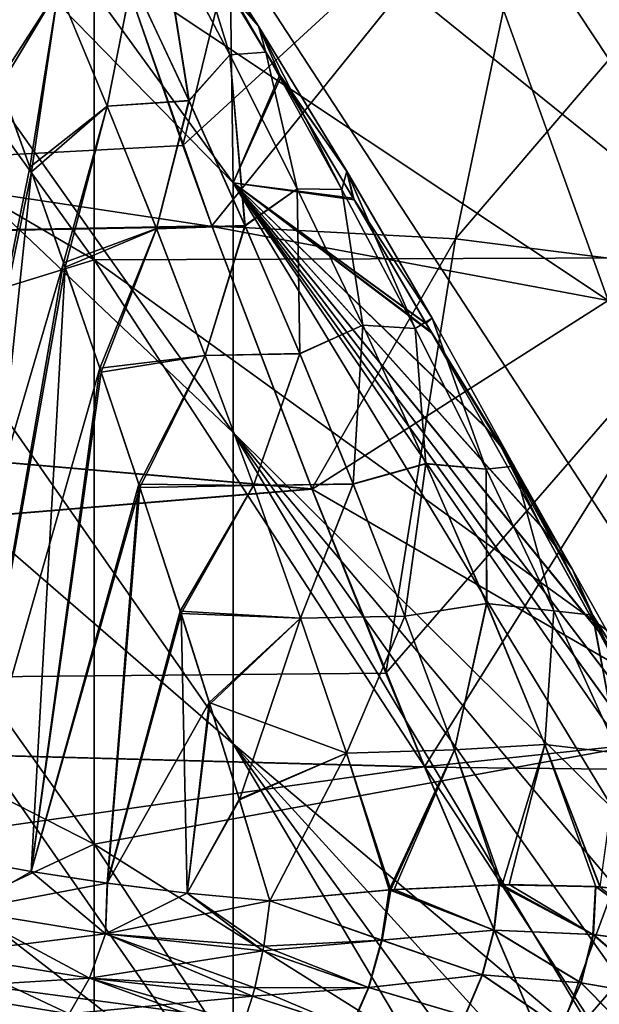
# Model space of a CAD drawing. Header units: metres. Extents: x 59 to 135, y -85 to 87.
# Tile 172 of 210: x 111.71 to 113.32, y 10.38 to 13.11. Entities that reach past the tile are written whole.
import ezdxf

# ---------------------------------------------------------------- set-up
doc = ezdxf.new("R2010")
doc.units = ezdxf.units.M
doc.layers.add('solid_21_404_502_XXX', color=7, linetype='CONTINUOUS')

msp = doc.modelspace()

# ---------------------------------------------------------------- linework, layer by layer
at = {"layer": 'solid_21_404_502_XXX'}
for points in [[(109.95063, 15.178885, 12.736596), (111.920319, 13.888194, 11.653579), (111.920319, 12.441389, 13.187102)], [(109.95063, 13.597622, 14.412637), (109.95063, 15.178885, 12.736596), (111.920319, 12.441389, 13.187102)], [(111.920319, 15.147185, 9.962461), (113.704964, 13.576665, 8.929513), (113.704964, 12.448212, 10.44529)], [(111.920319, 13.888194, 11.653579), (111.920319, 15.147185, 9.962461), (113.704964, 12.448212, 10.44529)], [(110.528244, 15.100091, 4.52067), (112.304695, 12.654945, 5.063212), (112.297409, 13.176678, 3.525444)], [(110.528244, 14.473172, 6.243117), (112.304695, 12.654945, 5.063212), (110.528244, 15.100091, 4.52067)], [(112.304695, 12.65491, -5.063301), (110.528244, 14.473172, -6.243117), (110.528244, 15.100091, -4.52067)], [(112.297348, 13.176773, -3.525393), (112.304695, 12.65491, -5.063301), (110.528244, 15.100091, -4.52067)], [(110.528244, 14.473172, 6.243117), (112.304695, 11.964212, 6.530037), (112.304695, 12.654945, 5.063212)], [(110.528244, 13.650528, 7.881136), (112.304695, 11.964212, 6.530037), (110.528244, 14.473172, 6.243117)], [(112.304695, 11.96417, -6.530113), (110.528244, 13.650528, -7.881136), (110.528244, 14.473172, -6.243117)], [(112.304695, 12.65491, -5.063301), (112.304695, 11.96417, -6.530113), (110.528244, 14.473172, -6.243117)], [(113.741539, 14.055788, -18.59306), (114.15593, 12.876008, -19.430506), (112.886093, 13.591232, -18.650749)], [(112.477425, 14.034256, 18.274385), (112.00573, 13.219634, 18.821299), (112.165619, 12.75759, 19.137501)], [(113.164856, 13.675102, 18.656321), (112.477425, 14.034256, 18.274385), (112.165619, 12.75759, 19.137501)], [(111.920319, 13.888194, -11.653579), (109.95063, 13.597622, -14.412637), (111.920319, 12.441389, -13.187102)], [(111.920319, 13.888194, 11.653579), (113.704964, 12.448212, 10.44529), (113.704964, 11.151417, 11.819812)], [(111.920319, 12.441389, 13.187102), (111.920319, 13.888194, 11.653579), (113.704964, 11.151417, 11.819812)], [(111.920319, 13.888194, -11.653579), (113.704964, 12.448212, -10.44529), (113.704964, 13.576665, -8.929513)], [(111.920319, 13.888194, -11.653579), (111.920319, 12.441389, -13.187102), (113.704964, 12.448212, -10.44529)], [(113.164856, 13.675102, 18.656321), (112.165619, 12.75759, 19.137501), (112.245857, 12.535616, 19.283628)], [(112.918381, 12.499783, 19.346254), (113.164856, 13.675102, 18.656321), (112.245857, 12.535616, 19.283628)], [(113.91674, 13.666785, 18.898983), (113.164856, 13.675102, 18.656321), (112.918381, 12.499783, 19.346254)], [(113.685135, 12.402708, 19.540819), (113.91674, 13.666785, 18.898983), (112.918381, 12.499783, 19.346254)], [(110.528244, 13.650528, 7.881136), (112.304695, 11.104195, 7.904468), (112.304695, 11.964212, 6.530037)], [(110.528244, 12.643284, 9.412577), (112.304695, 11.104195, 7.904468), (110.528244, 13.650528, 7.881136)], [(112.304695, 11.104151, -7.904531), (110.528244, 12.643284, -9.412577), (110.528244, 13.650528, -7.881136)], [(112.304695, 11.96417, -6.530113), (112.304695, 11.104151, -7.904531), (110.528244, 13.650528, -7.881136)], [(109.95063, 13.597622, 14.412637), (111.920319, 12.441389, 13.187102), (111.920319, 10.826336, 14.542293)], [(109.95063, 11.832475, 15.893772), (109.95063, 13.597622, 14.412637), (111.920319, 10.826336, 14.542293)], [(111.920319, 12.441389, -13.187102), (109.95063, 13.597622, -14.412637), (109.95063, 11.832475, -15.893772)], [(112.886093, 13.591232, -18.650749), (113.34005, 12.32971, -19.508167), (112.006294, 13.217943, -18.822487)], [(114.15593, 12.876008, -19.430506), (113.34005, 12.32971, -19.508167), (112.886093, 13.591232, -18.650749)], [(105.599998, 13.539354, 18.59263), (105.599998, 12.408435, 19.365711), (112.00573, 13.219634, 18.821299)], [(105.599998, 13.539352, -18.59263), (112.006294, 13.217943, -18.822487), (112.246452, 12.533974, -19.284697)], [(105.599998, 12.408433, -19.365711), (105.599998, 13.539352, -18.59263), (112.246452, 12.533974, -19.284697)], [(112.374153, 13.087412, 3.393125), (112.123116, 13.481818, 3.258377), (112.297409, 13.176678, 3.525444)], [(112.394241, 13.015938, 3.049227), (112.123116, 13.481818, 3.258377), (112.374153, 13.087412, 3.393125)], [(112.394241, 13.015938, 3.049227), (112.178696, 13.388166, 2.9239), (112.123116, 13.481818, 3.258377)], [(112.374207, 13.087326, -3.393156), (112.179298, 13.369125, -3.417674), (112.123154, 13.481757, -3.258407)], [(112.123154, 13.481757, -3.258407), (112.17868, 13.38819, -2.923896), (112.394249, 13.015932, -3.049238)], [(112.374207, 13.087326, -3.393156), (112.123154, 13.481757, -3.258407), (112.394249, 13.015932, -3.049238)], [(112.182274, 12.881878, 2.379551), (112.025604, 13.216999, 2.246902), (112.104889, 13.36923, 2.552798)], [(112.105064, 13.368906, -2.552943), (112.025749, 13.216712, -2.247044), (112.182411, 12.881578, -2.379664)], [(112.294937, 13.008451, 2.687205), (112.104889, 13.36923, 2.552798), (112.178696, 13.388166, 2.9239)], [(112.182274, 12.881878, 2.379551), (112.104889, 13.36923, 2.552798), (112.294937, 13.008451, 2.687205)], [(112.17868, 13.38819, -2.923896), (112.105064, 13.368906, -2.552943), (112.295105, 13.008127, -2.687319)], [(112.295105, 13.008127, -2.687319), (112.105064, 13.368906, -2.552943), (112.182411, 12.881578, -2.379664)], [(112.394249, 13.015932, -3.049238), (112.17868, 13.38819, -2.923896), (112.295105, 13.008127, -2.687319)], [(112.294937, 13.008451, 2.687205), (112.178696, 13.388166, 2.9239), (112.394241, 13.015938, 3.049227)], [(112.374207, 13.087326, -3.393156), (112.297348, 13.176773, -3.525393), (112.179298, 13.369125, -3.417674)], [(105.599998, 12.408435, 19.365711), (112.165619, 12.75759, 19.137501), (112.00573, 13.219634, 18.821299)], [(111.956459, 12.866607, 2.058929), (111.821487, 13.190635, 1.90428), (112.025604, 13.216999, 2.246902)], [(112.025749, 13.216712, -2.247044), (111.821602, 13.190367, -1.904433), (111.956581, 12.866334, -2.059052)], [(111.956459, 12.866607, 2.058929), (112.025604, 13.216999, 2.246902), (112.182274, 12.881878, 2.379551)], [(112.182411, 12.881578, -2.379664), (112.025749, 13.216712, -2.247044), (111.956581, 12.866334, -2.059052)], [(113.34005, 12.32971, -19.508167), (112.246452, 12.533974, -19.284697), (112.006294, 13.217943, -18.822487)], [(111.821487, 13.190635, 1.90428), (111.656967, 12.935866, 1.71851), (111.57885, 13.148896, 1.589528)], [(111.821602, 13.190367, -1.904433), (111.583511, 13.136307, -1.59772), (111.66172, 12.922769, -1.725829)], [(111.821487, 13.190635, 1.90428), (111.742615, 12.697714, 1.842265), (111.656967, 12.935866, 1.71851)], [(111.821602, 13.190367, -1.904433), (111.66172, 12.922769, -1.725829), (111.747269, 12.684661, -1.848523)], [(111.956459, 12.866607, 2.058929), (111.742615, 12.697714, 1.842265), (111.821487, 13.190635, 1.90428)], [(111.956581, 12.866334, -2.059052), (111.821602, 13.190367, -1.904433), (111.747269, 12.684661, -1.848523)], [(112.433128, 12.952667, -3.638243), (112.304695, 12.65491, -5.063301), (112.297348, 13.176773, -3.525393)], [(112.374207, 13.087326, -3.393156), (112.433128, 12.952667, -3.638243), (112.297348, 13.176773, -3.525393)], [(112.436539, 12.946998, 3.640921), (112.297409, 13.176678, 3.525444), (112.304695, 12.654945, 5.063212)], [(112.374153, 13.087412, 3.393125), (112.297409, 13.176678, 3.525444), (112.436539, 12.946998, 3.640921)], [(112.618408, 12.686308, 3.491575), (112.374153, 13.087412, 3.393125), (112.436539, 12.946998, 3.640921)], [(112.604309, 12.63648, 3.143037), (112.374153, 13.087412, 3.393125), (112.618408, 12.686308, 3.491575)], [(112.604309, 12.63648, 3.143037), (112.394241, 13.015938, 3.049227), (112.374153, 13.087412, 3.393125)], [(112.618469, 12.686213, -3.491601), (112.433128, 12.952667, -3.638243), (112.374207, 13.087326, -3.393156)], [(112.374207, 13.087326, -3.393156), (112.394249, 13.015932, -3.049238), (112.604332, 12.636453, -3.143051)], [(112.618469, 12.686213, -3.491601), (112.374207, 13.087326, -3.393156), (112.604332, 12.636453, -3.143051)], [(112.481209, 12.638304, 2.791298), (112.294937, 13.008451, 2.687205), (112.394241, 13.015938, 3.049227)], [(112.394249, 13.015932, -3.049238), (112.295105, 13.008127, -2.687319), (112.481361, 12.637998, -2.791377)], [(112.481209, 12.638304, 2.791298), (112.394241, 13.015938, 3.049227), (112.604309, 12.63648, 3.143037)], [(112.604332, 12.636453, -3.143051), (112.394249, 13.015932, -3.049238), (112.481361, 12.637998, -2.791377)], [(112.337082, 12.536292, 2.486597), (112.182274, 12.881878, 2.379551), (112.294937, 13.008451, 2.687205)], [(112.295105, 13.008127, -2.687319), (112.182411, 12.881578, -2.379664), (112.337212, 12.536009, -2.48668)], [(112.337082, 12.536292, 2.486597), (112.294937, 13.008451, 2.687205), (112.481209, 12.638304, 2.791298)], [(112.481361, 12.637998, -2.791377), (112.295105, 13.008127, -2.687319), (112.337212, 12.536009, -2.48668)], [(111.364571, 10.825566, 1.797822), (111.656967, 12.935866, 1.71851), (111.742615, 12.697714, 1.842265)], [(112.433128, 12.952667, -3.638243), (112.635742, 12.612454, -3.786027), (112.304695, 12.65491, -5.063301)], [(112.638901, 12.607083, 3.788166), (112.436539, 12.946998, 3.640921), (112.304695, 12.654945, 5.063212)], [(112.618469, 12.686213, -3.491601), (112.635742, 12.612454, -3.786027), (112.433128, 12.952667, -3.638243)], [(112.618408, 12.686308, 3.491575), (112.436539, 12.946998, 3.640921), (112.638901, 12.607083, 3.788166)], [(111.364815, 10.825511, -1.798062), (111.747269, 12.684661, -1.848523), (111.66172, 12.922769, -1.725829)], [(112.092316, 12.527936, 2.188315), (111.956459, 12.866607, 2.058929), (112.182274, 12.881878, 2.379551)], [(112.182411, 12.881578, -2.379664), (111.956581, 12.866334, -2.059052), (112.092422, 12.527672, -2.188414)], [(112.092316, 12.527936, 2.188315), (112.182274, 12.881878, 2.379551), (112.337082, 12.536292, 2.486597)], [(112.337212, 12.536009, -2.48668), (112.182411, 12.881578, -2.379664), (112.092422, 12.527672, -2.188414)], [(111.956459, 12.866607, 2.058929), (111.83577, 12.433638, 1.95961), (111.742615, 12.697714, 1.842265)], [(111.956581, 12.866334, -2.059052), (111.747269, 12.684661, -1.848523), (111.840103, 12.4212, -1.964686)], [(112.092316, 12.527936, 2.188315), (111.83577, 12.433638, 1.95961), (111.956459, 12.866607, 2.058929)], [(112.092422, 12.527672, -2.188414), (111.956581, 12.866334, -2.059052), (111.840103, 12.4212, -1.964686)], [(105.599998, 12.408435, 19.365711), (112.245857, 12.535616, 19.283628), (112.165619, 12.75759, 19.137501)], [(111.364571, 10.825566, 1.797822), (111.742615, 12.697714, 1.842265), (111.83577, 12.433638, 1.95961)], [(111.364815, 10.825511, -1.798062), (111.54837, 10.787258, -1.96187), (111.747269, 12.684661, -1.848523)], [(111.54837, 10.787258, -1.96187), (111.840103, 12.4212, -1.964686), (111.747269, 12.684661, -1.848523)], [(112.807564, 12.251687, 3.209004), (112.604309, 12.63648, 3.143037), (112.618408, 12.686308, 3.491575)], [(112.618469, 12.686213, -3.491601), (112.604332, 12.636453, -3.143051), (112.807587, 12.25165, -3.209015)], [(112.854355, 12.280451, 3.558093), (112.618408, 12.686308, 3.491575), (112.638901, 12.607083, 3.788166)], [(112.807564, 12.251687, 3.209004), (112.618408, 12.686308, 3.491575), (112.854355, 12.280451, 3.558093)], [(112.854408, 12.280357, -3.55811), (112.635742, 12.612454, -3.786027), (112.618469, 12.686213, -3.491601)], [(112.854408, 12.280357, -3.55811), (112.618469, 12.686213, -3.491601), (112.807587, 12.25165, -3.209015)], [(113.810066, 10.471221, 4.253658), (112.304695, 12.654945, 5.063212), (112.304695, 11.964212, 6.530037)], [(112.838005, 12.26527, 3.911797), (112.638901, 12.607083, 3.788166), (112.304695, 12.654945, 5.063212)], [(112.852959, 12.239288, 3.920273), (112.838005, 12.26527, 3.911797), (112.304695, 12.654945, 5.063212)], [(113.002121, 11.977695, 3.998852), (112.852959, 12.239288, 3.920273), (112.304695, 12.654945, 5.063212)], [(113.155891, 11.703115, 4.069094), (113.002121, 11.977695, 3.998852), (112.304695, 12.654945, 5.063212)], [(113.313995, 11.415254, 4.130393), (113.155891, 11.703115, 4.069094), (112.304695, 12.654945, 5.063212)], [(113.476112, 11.113872, 4.182075), (113.313995, 11.415254, 4.130393), (112.304695, 12.654945, 5.063212)], [(113.641647, 10.799161, 4.223408), (113.476112, 11.113872, 4.182075), (112.304695, 12.654945, 5.063212)], [(113.810066, 10.471221, 4.253658), (113.641647, 10.799161, 4.223408), (112.304695, 12.654945, 5.063212)], [(113.810066, 10.173501, -4.923408), (112.304695, 11.96417, -6.530113), (112.304695, 12.65491, -5.063301)], [(113.810066, 10.471221, -4.253658), (113.810066, 10.173501, -4.923408), (112.304695, 12.65491, -5.063301)], [(113.641212, 10.800003, -4.223316), (113.810066, 10.471221, -4.253658), (112.304695, 12.65491, -5.063301)], [(113.475235, 11.115521, -4.181827), (113.641212, 10.800003, -4.223316), (112.304695, 12.65491, -5.063301)], [(113.312675, 11.417679, -4.129926), (113.475235, 11.115521, -4.181827), (112.304695, 12.65491, -5.063301)], [(113.154129, 11.706294, -4.068347), (113.312675, 11.417679, -4.129926), (112.304695, 12.65491, -5.063301)], [(112.999924, 11.98158, -3.997769), (113.154129, 11.706294, -4.068347), (112.304695, 12.65491, -5.063301)], [(112.850357, 12.243805, -3.918807), (112.999924, 11.98158, -3.997769), (112.304695, 12.65491, -5.063301)], [(112.838066, 12.265162, -3.911831), (112.850357, 12.243805, -3.918807), (112.304695, 12.65491, -5.063301)], [(112.635742, 12.612454, -3.786027), (112.838066, 12.265162, -3.911831), (112.304695, 12.65491, -5.063301)], [(110.528244, 12.643284, 9.412577), (112.304695, 10.087063, 9.167057), (112.304695, 11.104195, 7.904468)], [(110.528244, 11.465061, 10.816728), (112.304695, 10.087063, 9.167057), (110.528244, 12.643284, 9.412577)], [(112.304695, 10.087017, -9.167107), (110.528244, 11.465061, -10.816728), (110.528244, 12.643284, -9.412577)], [(112.304695, 11.104151, -7.904531), (112.304695, 10.087017, -9.167107), (110.528244, 12.643284, -9.412577)], [(112.488708, 12.182497, 2.570717), (112.337082, 12.536292, 2.486597), (112.481209, 12.638304, 2.791298)], [(112.481361, 12.637998, -2.791377), (112.337212, 12.536009, -2.48668), (112.488815, 12.182252, -2.570775)], [(112.662224, 12.261058, 2.86857), (112.481209, 12.638304, 2.791298), (112.604309, 12.63648, 3.143037)], [(112.488708, 12.182497, 2.570717), (112.481209, 12.638304, 2.791298), (112.662224, 12.261058, 2.86857)], [(112.662346, 12.260795, -2.86862), (112.481361, 12.637998, -2.791377), (112.488815, 12.182252, -2.570775)], [(112.604332, 12.636453, -3.143051), (112.481361, 12.637998, -2.791377), (112.662346, 12.260795, -2.86862)], [(112.662224, 12.261058, 2.86857), (112.604309, 12.63648, 3.143037), (112.807564, 12.251687, 3.209004)], [(112.807587, 12.25165, -3.209015), (112.604332, 12.636453, -3.143051), (112.662346, 12.260795, -2.86862)], [(112.854408, 12.280357, -3.55811), (112.838066, 12.265162, -3.911831), (112.635742, 12.612454, -3.786027)], [(112.854355, 12.280451, 3.558093), (112.638901, 12.607083, 3.788166), (112.838005, 12.26527, 3.911797)], [(105.599998, 12.408435, 19.365711), (112.521721, 11.809196, 19.736841), (112.245857, 12.535616, 19.283628)], [(105.599998, 12.408433, -19.365711), (112.246452, 12.533974, -19.284697), (112.522324, 11.807676, -19.737751)], [(112.092316, 12.527936, 2.188315), (111.936256, 12.142199, 2.069318), (111.83577, 12.433638, 1.95961)], [(112.092422, 12.527672, -2.188414), (111.840103, 12.4212, -1.964686), (111.940071, 12.130984, -2.073174)], [(112.227402, 12.177669, 2.294821), (111.936256, 12.142199, 2.069318), (112.092316, 12.527936, 2.188315)], [(112.227501, 12.177426, -2.294893), (112.092422, 12.527672, -2.188414), (111.940071, 12.130984, -2.073174)], [(112.227402, 12.177669, 2.294821), (112.092316, 12.527936, 2.188315), (112.337082, 12.536292, 2.486597)], [(112.337212, 12.536009, -2.48668), (112.092422, 12.527672, -2.188414), (112.227501, 12.177426, -2.294893)], [(112.227402, 12.177669, 2.294821), (112.337082, 12.536292, 2.486597), (112.488708, 12.182497, 2.570717)], [(112.488815, 12.182252, -2.570775), (112.337212, 12.536009, -2.48668), (112.227501, 12.177426, -2.294893)], [(112.918381, 12.499783, 19.346254), (112.245857, 12.535616, 19.283628), (112.521721, 11.809196, 19.736841)], [(113.34005, 12.32971, -19.508167), (112.522324, 11.807676, -19.737751), (112.246452, 12.533974, -19.284697)], [(112.918381, 12.499783, 19.346254), (112.521721, 11.809196, 19.736841), (112.72599, 11.299597, 20.032951)], [(113.685135, 12.402708, 19.540819), (112.918381, 12.499783, 19.346254), (112.72599, 11.299597, 20.032951)], [(111.920319, 12.441389, -13.187102), (109.95063, 11.832475, -15.893772), (111.920319, 10.826336, -14.542293)], [(111.920319, 12.441389, -13.187102), (113.704964, 11.151417, -11.819812), (113.704964, 12.448212, -10.44529)], [(111.920319, 12.441389, 13.187102), (113.704964, 11.151417, 11.819812), (113.704964, 9.703818, 13.034491)], [(111.920319, 10.826336, 14.542293), (111.920319, 12.441389, 13.187102), (113.704964, 9.703818, 13.034491)], [(111.920319, 12.441389, -13.187102), (111.920319, 10.826336, -14.542293), (113.704964, 11.151417, -11.819812)], [(111.548157, 10.787298, 1.961702), (111.364571, 10.825566, 1.797822), (111.83577, 12.433638, 1.95961)], [(111.548157, 10.787298, 1.961702), (111.83577, 12.433638, 1.95961), (111.936256, 12.142199, 2.069318)], [(111.54837, 10.787258, -1.96187), (111.746361, 10.751114, -2.105267), (111.840103, 12.4212, -1.964686)], [(111.746361, 10.751114, -2.105267), (111.940071, 12.130984, -2.073174), (111.840103, 12.4212, -1.964686)], [(105.599998, 12.408435, 19.365711), (105.599998, 11.233498, 20.070091), (112.521721, 11.809196, 19.736841)], [(105.599998, 11.233494, -20.070093), (105.599998, 12.408433, -19.365711), (112.522324, 11.807676, -19.737751)], [(113.685135, 12.402708, 19.540819), (112.72599, 11.299597, 20.032951), (112.832977, 11.040425, 20.176943)], [(113.503922, 11.111504, 20.17935), (113.685135, 12.402708, 19.540819), (112.832977, 11.040425, 20.176943)], [(113.34005, 12.32971, -19.508167), (113.870972, 11.028116, -20.272839), (112.522324, 11.807676, -19.737751)], [(113.003098, 11.862961, 3.250276), (112.807564, 12.251687, 3.209004), (112.854355, 12.280451, 3.558093)], [(112.854408, 12.280357, -3.55811), (112.807587, 12.25165, -3.209015), (113.003113, 11.862925, -3.250284)], [(113.080978, 11.871264, 3.596396), (112.854355, 12.280451, 3.558093), (112.838005, 12.26527, 3.911797)], [(113.081024, 11.871182, -3.596406), (112.838066, 12.265162, -3.911831), (112.854408, 12.280357, -3.55811)], [(113.003098, 11.862961, 3.250276), (112.854355, 12.280451, 3.558093), (113.080978, 11.871264, 3.596396)], [(113.081024, 11.871182, -3.596406), (112.854408, 12.280357, -3.55811), (113.003113, 11.862925, -3.250284)], [(112.636192, 11.822221, 2.634261), (112.488708, 12.182497, 2.570717), (112.662224, 12.261058, 2.86857)], [(112.662346, 12.260795, -2.86862), (112.488815, 12.182252, -2.570775), (112.636276, 11.822024, -2.634298)], [(112.636192, 11.822221, 2.634261), (112.662224, 12.261058, 2.86857), (112.836967, 11.878406, 2.922028)], [(112.837067, 11.878199, -2.922057), (112.662346, 12.260795, -2.86862), (112.636276, 11.822024, -2.634298)], [(112.836967, 11.878406, 2.922028), (112.662224, 12.261058, 2.86857), (112.807564, 12.251687, 3.209004)], [(112.807587, 12.25165, -3.209015), (112.662346, 12.260795, -2.86862), (112.837067, 11.878199, -2.922057)], [(112.836967, 11.878406, 2.922028), (112.807564, 12.251687, 3.209004), (113.003098, 11.862961, 3.250276)], [(113.003113, 11.862925, -3.250284), (112.807587, 12.25165, -3.209015), (112.837067, 11.878199, -2.922057)], [(113.002121, 11.977695, 3.998852), (112.838005, 12.26527, 3.911797), (112.852959, 12.239288, 3.920273)], [(113.043732, 11.925767, 3.945056), (112.838005, 12.26527, 3.911797), (113.002121, 11.977695, 3.998852)], [(113.080978, 11.871264, 3.596396), (112.838005, 12.26527, 3.911797), (113.043732, 11.925767, 3.945056)], [(113.043732, 11.925767, -3.945059), (112.850357, 12.243805, -3.918807), (112.838066, 12.265162, -3.911831)], [(113.043732, 11.925767, -3.945059), (112.838066, 12.265162, -3.911831), (113.081024, 11.871182, -3.596406)], [(113.043732, 11.925767, -3.945059), (112.999924, 11.98158, -3.997769), (112.850357, 12.243805, -3.918807)], [(112.227402, 12.177669, 2.294821), (112.043884, 11.821549, 2.17015), (111.936256, 12.142199, 2.069318)], [(112.227501, 12.177426, -2.294893), (111.940071, 12.130984, -2.073174), (112.046989, 11.812186, -2.17282)], [(112.360497, 11.818138, 2.380604), (112.043884, 11.821549, 2.17015), (112.227402, 12.177669, 2.294821)], [(112.360573, 11.817942, -2.380651), (112.227501, 12.177426, -2.294893), (112.046989, 11.812186, -2.17282)], [(112.360497, 11.818138, 2.380604), (112.227402, 12.177669, 2.294821), (112.488708, 12.182497, 2.570717)], [(112.488815, 12.182252, -2.570775), (112.227501, 12.177426, -2.294893), (112.360573, 11.817942, -2.380651)], [(112.360497, 11.818138, 2.380604), (112.488708, 12.182497, 2.570717), (112.636192, 11.822221, 2.634261)], [(112.636276, 11.822024, -2.634298), (112.488815, 12.182252, -2.570775), (112.360573, 11.817942, -2.380651)], [(111.746185, 10.751143, 2.105155), (111.548157, 10.787298, 1.961702), (111.936256, 12.142199, 2.069318)], [(111.746185, 10.751143, 2.105155), (111.936256, 12.142199, 2.069318), (112.043884, 11.821549, 2.17015)], [(111.746361, 10.751114, -2.105267), (112.046989, 11.812186, -2.17282), (111.940071, 12.130984, -2.073174)], [(113.043732, 11.925767, -3.945059), (113.154129, 11.706294, -4.068347), (112.999924, 11.98158, -3.997769)], [(113.043732, 11.925767, 3.945056), (113.002121, 11.977695, 3.998852), (113.155891, 11.703115, 4.069094)], [(113.810066, 9.832997, 5.572453), (112.304695, 11.964212, 6.530037), (112.304695, 11.104195, 7.904468)], [(113.810066, 10.173501, 4.923408), (113.810066, 10.471221, 4.253658), (112.304695, 11.964212, 6.530037)], [(113.810066, 9.832997, 5.572453), (113.810066, 10.173501, 4.923408), (112.304695, 11.964212, 6.530037)], [(113.810066, 9.451141, -6.198064), (112.304695, 11.104151, -7.904531), (112.304695, 11.96417, -6.530113)], [(113.810066, 9.832997, -5.572453), (113.810066, 9.451141, -6.198064), (112.304695, 11.96417, -6.530113)], [(113.810066, 10.173501, -4.923408), (113.810066, 9.832997, -5.572453), (112.304695, 11.96417, -6.530113)], [(113.242004, 11.585659, 3.960014), (113.043732, 11.925767, 3.945056), (113.155891, 11.703115, 4.069094)], [(113.242004, 11.585653, -3.960017), (113.154129, 11.706294, -4.068347), (113.043732, 11.925767, -3.945059)], [(113.043732, 11.925767, -3.945059), (113.081024, 11.871182, -3.596406), (113.297623, 11.459743, -3.609652)], [(113.242004, 11.585653, -3.960017), (113.043732, 11.925767, -3.945059), (113.297623, 11.459743, -3.609652)], [(113.080978, 11.871264, 3.596396), (113.043732, 11.925767, 3.945056), (113.242004, 11.585659, 3.960014)], [(112.778831, 11.456802, 2.679275), (112.636192, 11.822221, 2.634261), (112.836967, 11.878406, 2.922028)], [(112.837067, 11.878199, -2.922057), (112.636276, 11.822024, -2.634298), (112.778893, 11.456664, -2.679296)], [(112.778831, 11.456802, 2.679275), (112.836967, 11.878406, 2.922028), (113.004745, 11.491632, 2.954253)], [(113.004807, 11.491488, -2.954267), (112.837067, 11.878199, -2.922057), (112.778893, 11.456664, -2.679296)], [(113.004745, 11.491632, 2.954253), (112.836967, 11.878406, 2.922028), (113.003098, 11.862961, 3.250276)], [(113.003113, 11.862925, -3.250284), (112.837067, 11.878199, -2.922057), (113.004807, 11.491488, -2.954267)], [(113.190285, 11.471362, 3.269546), (113.003098, 11.862961, 3.250276), (113.080978, 11.871264, 3.596396)], [(113.081024, 11.871182, -3.596406), (113.003113, 11.862925, -3.250284), (113.1903, 11.471334, -3.269552)], [(113.297585, 11.459806, 3.609648), (113.080978, 11.871264, 3.596396), (113.242004, 11.585659, 3.960014)], [(113.190285, 11.471362, 3.269546), (113.080978, 11.871264, 3.596396), (113.297585, 11.459806, 3.609648)], [(113.297623, 11.459743, -3.609652), (113.081024, 11.871182, -3.596406), (113.1903, 11.471334, -3.269552)], [(113.004745, 11.491632, 2.954253), (113.003098, 11.862961, 3.250276), (113.190285, 11.471362, 3.269546)], [(113.1903, 11.471334, -3.269552), (113.003113, 11.862925, -3.250284), (113.004807, 11.491488, -2.954267)], [(109.95063, 11.832475, 15.893772), (111.920319, 10.826336, 14.542293), (111.920319, 9.064875, 15.700824)], [(109.95063, 9.907313, 17.159969), (109.95063, 11.832475, 15.893772), (111.920319, 9.064875, 15.700824)], [(111.920319, 10.826336, -14.542293), (109.95063, 11.832475, -15.893772), (109.95063, 9.907313, -17.159969)], [(111.956688, 10.718738, 2.227237), (111.746185, 10.751143, 2.105155), (112.043884, 11.821549, 2.17015)], [(111.746361, 10.751114, -2.105267), (111.956818, 10.71872, -2.227305), (112.046989, 11.812186, -2.17282)], [(111.956688, 10.718738, 2.227237), (112.043884, 11.821549, 2.17015), (112.158348, 11.470825, 2.260619)], [(111.956818, 10.71872, -2.227305), (112.160553, 11.463956, -2.262205), (112.046989, 11.812186, -2.17282)], [(112.360497, 11.818138, 2.380604), (112.158348, 11.470825, 2.260619), (112.043884, 11.821549, 2.17015)], [(112.360573, 11.817942, -2.380651), (112.046989, 11.812186, -2.17282), (112.160553, 11.463956, -2.262205)], [(112.490692, 11.451157, 2.447575), (112.158348, 11.470825, 2.260619), (112.360497, 11.818138, 2.380604)], [(112.490746, 11.451017, -2.447603), (112.360573, 11.817942, -2.380651), (112.160553, 11.463956, -2.262205)], [(112.490692, 11.451157, 2.447575), (112.360497, 11.818138, 2.380604), (112.636192, 11.822221, 2.634261)], [(112.636276, 11.822024, -2.634298), (112.360573, 11.817942, -2.380651), (112.490746, 11.451017, -2.447603)], [(112.490692, 11.451157, 2.447575), (112.636192, 11.822221, 2.634261), (112.778831, 11.456802, 2.679275)], [(112.778893, 11.456664, -2.679296), (112.636276, 11.822024, -2.634298), (112.490746, 11.451017, -2.447603)], [(105.599998, 11.233498, 20.070091), (112.72599, 11.299597, 20.032951), (112.521721, 11.809196, 19.736841)], [(105.599998, 11.233494, -20.070093), (112.522324, 11.807676, -19.737751), (112.833549, 11.039065, -20.177687)], [(113.870972, 11.028116, -20.272839), (112.833549, 11.039065, -20.177687), (112.522324, 11.807676, -19.737751)], [(113.242004, 11.585653, -3.960017), (113.312675, 11.417679, -4.129926), (113.154129, 11.706294, -4.068347)], [(113.242004, 11.585659, 3.960014), (113.155891, 11.703115, 4.069094), (113.313995, 11.415254, 4.130393)], [(113.432922, 11.244701, 3.958476), (113.242004, 11.585659, 3.960014), (113.313995, 11.415254, 4.130393)], [(113.297585, 11.459806, 3.609648), (113.242004, 11.585659, 3.960014), (113.432922, 11.244701, 3.958476)], [(113.43293, 11.244696, -3.958478), (113.312675, 11.417679, -4.129926), (113.242004, 11.585653, -3.960017)], [(113.43293, 11.244696, -3.958478), (113.242004, 11.585653, -3.960017), (113.297623, 11.459743, -3.609652)], [(112.916138, 11.087291, 2.707536), (112.778831, 11.456802, 2.679275), (113.004745, 11.491632, 2.954253)], [(113.004807, 11.491488, -2.954267), (112.778893, 11.456664, -2.679296), (112.916176, 11.087219, -2.707546)], [(112.916138, 11.087291, 2.707536), (113.004745, 11.491632, 2.954253), (113.165062, 11.101727, 2.967461)], [(113.1651, 11.101653, -2.967468), (113.004807, 11.491488, -2.954267), (112.916176, 11.087219, -2.707546)], [(113.165062, 11.101727, 2.967461), (113.004745, 11.491632, 2.954253), (113.190285, 11.471362, 3.269546)], [(113.1903, 11.471334, -3.269552), (113.004807, 11.491488, -2.954267), (113.1651, 11.101653, -2.967468)], [(110.528244, 11.465061, 10.816728), (112.304695, 8.927206, 10.299939), (112.304695, 10.087063, 9.167057)], [(110.528244, 10.131793, 12.074601), (112.304695, 8.927206, 10.299939), (110.528244, 11.465061, 10.816728)], [(112.304695, 8.927163, -10.299976), (110.528244, 10.131793, -12.074601), (110.528244, 11.465061, -10.816728)], [(112.304695, 10.087017, -9.167107), (112.304695, 8.927163, -10.299976), (110.528244, 11.465061, -10.816728)], [(111.956688, 10.718738, 2.227237), (112.158348, 11.470825, 2.260619), (112.238304, 11.218487, 2.314528)], [(111.956818, 10.71872, -2.227305), (112.177498, 10.691228, -2.32721), (112.160553, 11.463956, -2.262205)], [(112.490692, 11.451157, 2.447575), (112.238304, 11.218487, 2.314528), (112.158348, 11.470825, 2.260619)], [(112.177498, 10.691228, -2.32721), (112.23983, 11.213629, -2.315485), (112.160553, 11.463956, -2.262205)], [(112.490746, 11.451017, -2.447603), (112.160553, 11.463956, -2.262205), (112.23983, 11.213629, -2.315485)], [(113.165062, 11.101727, 2.967461), (113.190285, 11.471362, 3.269546), (113.368721, 11.077707, 3.269125)], [(113.368729, 11.077694, -3.26913), (113.1903, 11.471334, -3.269552), (113.1651, 11.101653, -2.967468)], [(113.368721, 11.077707, 3.269125), (113.190285, 11.471362, 3.269546), (113.297585, 11.459806, 3.609648)], [(113.297623, 11.459743, -3.609652), (113.1903, 11.471334, -3.269552), (113.368729, 11.077694, -3.26913)], [(113.503738, 11.046883, 3.600551), (113.297585, 11.459806, 3.609648), (113.432922, 11.244701, 3.958476)], [(113.368721, 11.077707, 3.269125), (113.297585, 11.459806, 3.609648), (113.503738, 11.046883, 3.600551)], [(113.503754, 11.046845, -3.600553), (113.297623, 11.459743, -3.609652), (113.368729, 11.077694, -3.26913)], [(113.43293, 11.244696, -3.958478), (113.297623, 11.459743, -3.609652), (113.503754, 11.046845, -3.600553)], [(112.617287, 11.078144, 2.497421), (112.238304, 11.218487, 2.314528), (112.490692, 11.451157, 2.447575)], [(112.490746, 11.451017, -2.447603), (112.23983, 11.213629, -2.315485), (112.321762, 10.948769, -2.363101)], [(112.617325, 11.078071, -2.497434), (112.490746, 11.451017, -2.447603), (112.321762, 10.948769, -2.363101)], [(112.617287, 11.078144, 2.497421), (112.490692, 11.451157, 2.447575), (112.778831, 11.456802, 2.679275)], [(112.778893, 11.456664, -2.679296), (112.490746, 11.451017, -2.447603), (112.617325, 11.078071, -2.497434)], [(112.617287, 11.078144, 2.497421), (112.778831, 11.456802, 2.679275), (112.916138, 11.087291, 2.707536)], [(112.916176, 11.087219, -2.707546), (112.778893, 11.456664, -2.679296), (112.617325, 11.078071, -2.497434)], [(113.43293, 11.244696, -3.958478), (113.475235, 11.115521, -4.181827), (113.312675, 11.417679, -4.129926)], [(113.432922, 11.244701, 3.958476), (113.313995, 11.415254, 4.130393), (113.476112, 11.113872, 4.182075)], [(105.599998, 11.233498, 20.070091), (112.832977, 11.040425, 20.176943), (112.72599, 11.299597, 20.032951)], [(105.599998, 11.233498, 20.070091), (105.599998, 10.018713, 20.70327), (112.832977, 11.040425, 20.176943)], [(105.599998, 11.233494, -20.070093), (112.833549, 11.039065, -20.177687), (113.180138, 10.227694, -20.600832)], [(105.599998, 10.018703, -20.703274), (105.599998, 11.233494, -20.070093), (113.180138, 10.227694, -20.600832)], [(112.177422, 10.691235, 2.32718), (111.956688, 10.718738, 2.227237), (112.238304, 11.218487, 2.314528)], [(112.177422, 10.691235, 2.32718), (112.238304, 11.218487, 2.314528), (112.320969, 10.951337, 2.362677)], [(112.177498, 10.691228, -2.32721), (112.321762, 10.948769, -2.363101), (112.23983, 11.213629, -2.315485)], [(112.617287, 11.078144, 2.497421), (112.320969, 10.951337, 2.362677), (112.238304, 11.218487, 2.314528)], [(111.920319, 10.826336, -14.542293), (113.704964, 9.703818, -13.034491), (113.704964, 11.151417, -11.819812)], [(113.810066, 9.02954, 6.797609), (112.304695, 11.104195, 7.904468), (112.304695, 10.087063, 9.167057)], [(113.810066, 9.451142, 6.198063), (113.810066, 9.832997, 5.572453), (112.304695, 11.104195, 7.904468)], [(113.810066, 9.02954, 6.797609), (113.810066, 9.451142, 6.198063), (112.304695, 11.104195, 7.904468)], [(113.810066, 8.569964, -7.368567), (112.304695, 10.087017, -9.167107), (112.304695, 11.104151, -7.904531)], [(113.810066, 9.02954, -6.797609), (113.810066, 8.569964, -7.368567), (112.304695, 11.104151, -7.904531)], [(113.810066, 9.451141, -6.198064), (113.810066, 9.02954, -6.797609), (112.304695, 11.104151, -7.904531)], [(113.503922, 11.111504, 20.17935), (112.832977, 11.040425, 20.176943), (113.179619, 10.228867, 20.60025)], [(113.503922, 11.111504, 20.17935), (113.179619, 10.228867, 20.60025), (113.368752, 9.800022, 20.80768)], [(112.617287, 11.078144, 2.497421), (112.40612, 10.669557, 2.404503), (112.320969, 10.951337, 2.362677)], [(112.617325, 11.078071, -2.497434), (112.321762, 10.948769, -2.363101), (112.40612, 10.669557, -2.404503)], [(112.735199, 10.699994, 2.529389), (112.40612, 10.669557, 2.404503), (112.617287, 11.078144, 2.497421)], [(112.739662, 10.70031, -2.531582), (112.617325, 11.078071, -2.497434), (112.40612, 10.669557, -2.404503)], [(112.735199, 10.699994, 2.529389), (112.617287, 11.078144, 2.497421), (112.916138, 11.087291, 2.707536)], [(112.916176, 11.087219, -2.707546), (112.617325, 11.078071, -2.497434), (112.739662, 10.70031, -2.531582)], [(112.748802, 10.700947, 2.536114), (112.735199, 10.699994, 2.529389), (112.916138, 11.087291, 2.707536)], [(112.916176, 11.087219, -2.707546), (112.739662, 10.70031, -2.531582), (112.748825, 10.700948, -2.536125)], [(112.748802, 10.700947, 2.536114), (112.916138, 11.087291, 2.707536), (113.047752, 10.714463, 2.720586)], [(113.040016, 10.71433, -2.714836), (112.916176, 11.087219, -2.707546), (112.748825, 10.700948, -2.536125)], [(113.047752, 10.714463, 2.720586), (112.916138, 11.087291, 2.707536), (113.165062, 11.101727, 2.967461)], [(113.1651, 11.101653, -2.967468), (112.916176, 11.087219, -2.707546), (113.04776, 10.714464, -2.720592)], [(113.040016, 10.71433, -2.714836), (113.04776, 10.714464, -2.720592), (112.916176, 11.087219, -2.707546)], [(113.047752, 10.714463, 2.720586), (113.165062, 11.101727, 2.967461), (113.317863, 10.7091, 2.963693)], [(113.1651, 11.101653, -2.967468), (113.04776, 10.714464, -2.720592), (113.067169, 10.714747, -2.735281)], [(113.306732, 10.709788, -2.951762), (113.1651, 11.101653, -2.967468), (113.067169, 10.714747, -2.735281)], [(113.317863, 10.7091, 2.963693), (113.165062, 11.101727, 2.967461), (113.368721, 11.077707, 3.269125)], [(113.306732, 10.709788, -2.951762), (113.317871, 10.7091, -2.963703), (113.1651, 11.101653, -2.967468)], [(113.368729, 11.077694, -3.26913), (113.1651, 11.101653, -2.967468), (113.317871, 10.7091, -2.963703)], [(105.599998, 10.018713, 20.70327), (113.179619, 10.228867, 20.60025), (112.832977, 11.040425, 20.176943)], [(113.870972, 11.028116, -20.272839), (113.180138, 10.227694, -20.600832), (112.833549, 11.039065, -20.177687)], [(113.870972, 11.028116, -20.272839), (114.462547, 9.69196, -20.944881), (113.180138, 10.227694, -20.600832)], [(112.177422, 10.691235, 2.32718), (112.320969, 10.951337, 2.362677), (112.40612, 10.669557, 2.404503)], [(112.177498, 10.691228, -2.32721), (112.40612, 10.669557, -2.404503), (112.321762, 10.948769, -2.363101)], [(111.920319, 10.826336, -14.542293), (109.95063, 9.907313, -17.159969), (111.920319, 9.064875, -15.700824)], [(111.920319, 10.826336, 14.542293), (113.704964, 9.703818, 13.034491), (113.704964, 8.124993, 14.072901)], [(111.920319, 9.064875, 15.700824), (111.920319, 10.826336, 14.542293), (113.704964, 8.124993, 14.072901)], [(111.920319, 10.826336, -14.542293), (111.920319, 9.064875, -15.700824), (113.704964, 9.703818, -13.034491)], [(111.558411, 10.643055, 2.013855), (111.548157, 10.787298, 1.961702), (111.746185, 10.751143, 2.105155)], [(111.558319, 10.643074, -2.01378), (111.746361, 10.751114, -2.105267), (111.54837, 10.787258, -1.96187)], [(111.558319, 10.643074, -2.01378), (111.951752, 10.578937, -2.259179), (111.746361, 10.751114, -2.105267)], [(111.558411, 10.643055, 2.013855), (111.746185, 10.751143, 2.105155), (111.956688, 10.718738, 2.227237)], [(111.951752, 10.578937, -2.259179), (111.956818, 10.71872, -2.227305), (111.746361, 10.751114, -2.105267)], [(111.951782, 10.57893, 2.259197), (111.558411, 10.643055, 2.013855), (111.956688, 10.718738, 2.227237)], [(111.951752, 10.578937, -2.259179), (112.177498, 10.691228, -2.32721), (111.956818, 10.71872, -2.227305)], [(111.951782, 10.57893, 2.259197), (111.956688, 10.718738, 2.227237), (112.177422, 10.691235, 2.32718)], [(112.71595, 10.561366, -2.530578), (112.739662, 10.70031, -2.531582), (112.40612, 10.669557, -2.404503)], [(112.714417, 10.561318, 2.529914), (112.40612, 10.669557, 2.404503), (112.735199, 10.699994, 2.529389)], [(112.714417, 10.561318, 2.529914), (112.735199, 10.699994, 2.529389), (113.024597, 10.588827, 2.694685)], [(113.025894, 10.588815, -2.695553), (112.739662, 10.70031, -2.531582), (112.71595, 10.561366, -2.530578)], [(113.024597, 10.588827, 2.694685), (112.735199, 10.699994, 2.529389), (112.748802, 10.700947, 2.536114)], [(113.040016, 10.71433, -2.714836), (112.748825, 10.700948, -2.536125), (112.739662, 10.70031, -2.531582)], [(113.025894, 10.588815, -2.695553), (113.040016, 10.71433, -2.714836), (112.739662, 10.70031, -2.531582)], [(112.748802, 10.700947, 2.536114), (113.047752, 10.714463, 2.720586), (113.038742, 10.714306, 2.713892)], [(113.024597, 10.588827, 2.694685), (112.748802, 10.700947, 2.536114), (113.038742, 10.714306, 2.713892)], [(113.024597, 10.588827, 2.694685), (113.038742, 10.714306, 2.713892), (113.298378, 10.576728, 2.91397)], [(113.299461, 10.576642, -2.915003), (113.040016, 10.71433, -2.714836), (113.025894, 10.588815, -2.695553)], [(113.298378, 10.576728, 2.91397), (113.038742, 10.714306, 2.713892), (113.047752, 10.714463, 2.720586)], [(113.306732, 10.709788, -2.951762), (113.04776, 10.714464, -2.720592), (113.040016, 10.71433, -2.714836)], [(113.299461, 10.576642, -2.915003), (113.306732, 10.709788, -2.951762), (113.040016, 10.71433, -2.714836)], [(113.067047, 10.714746, 2.735183), (113.047752, 10.714463, 2.720586), (113.317863, 10.7091, 2.963693)], [(113.298378, 10.576728, 2.91397), (113.047752, 10.714463, 2.720586), (113.067047, 10.714746, 2.735183)], [(113.306732, 10.709788, -2.951762), (113.067169, 10.714747, -2.735281), (113.04776, 10.714464, -2.720592)], [(113.067047, 10.714746, 2.735183), (113.317863, 10.7091, 2.963693), (113.305687, 10.709849, 2.950656)], [(113.298378, 10.576728, 2.91397), (113.067047, 10.714746, 2.735183), (113.305687, 10.709849, 2.950656)], [(113.298378, 10.576728, 2.91397), (113.305687, 10.709849, 2.950656), (113.531296, 10.545485, 3.180423)], [(113.532166, 10.545314, -3.181619), (113.306732, 10.709788, -2.951762), (113.299461, 10.576642, -2.915003)], [(113.531296, 10.545485, 3.180423), (113.305687, 10.709849, 2.950656), (113.317863, 10.7091, 2.963693)], [(113.527573, 10.68408, -3.233939), (113.317871, 10.7091, -2.963703), (113.306732, 10.709788, -2.951762)], [(113.532166, 10.545314, -3.181619), (113.527573, 10.68408, -3.233939), (113.306732, 10.709788, -2.951762)], [(111.951752, 10.578937, -2.259179), (112.386757, 10.531741, -2.426528), (112.177498, 10.691228, -2.32721)], [(111.951782, 10.57893, 2.259197), (112.177422, 10.691235, 2.32718), (112.40612, 10.669557, 2.404503)], [(112.389099, 10.544894, 2.422695), (111.951782, 10.57893, 2.259197), (112.40612, 10.669557, 2.404503)], [(112.389099, 10.544893, -2.422696), (112.40612, 10.669557, -2.404503), (112.177498, 10.691228, -2.32721)], [(112.389099, 10.544893, -2.422696), (112.177498, 10.691228, -2.32721), (112.386757, 10.531741, -2.426528)], [(112.714417, 10.561318, 2.529914), (112.389099, 10.544894, 2.422695), (112.40612, 10.669557, 2.404503)], [(112.71595, 10.561366, -2.530578), (112.40612, 10.669557, -2.404503), (112.389099, 10.544893, -2.422696)], [(111.500801, 10.5227, -2.059549), (111.907318, 10.456308, -2.312845), (111.558319, 10.643074, -2.01378)], [(111.500893, 10.52268, 2.059625), (111.558411, 10.643055, 2.013855), (111.951782, 10.57893, 2.259197)], [(111.907318, 10.456308, -2.312845), (111.951752, 10.578937, -2.259179), (111.558319, 10.643074, -2.01378)], [(112.714417, 10.561318, 2.529914), (113.024597, 10.588827, 2.694685), (112.99234, 10.46554, 2.702535)], [(112.993614, 10.465477, -2.703331), (113.025894, 10.588815, -2.695553), (112.71595, 10.561366, -2.530578)], [(112.99234, 10.46554, 2.702535), (113.024597, 10.588827, 2.694685), (113.264969, 10.4431, 2.905147)], [(113.26606, 10.442972, -2.906107), (113.025894, 10.588815, -2.695553), (112.993614, 10.465477, -2.703331)], [(113.024597, 10.588827, 2.694685), (113.298378, 10.576728, 2.91397), (113.264969, 10.4431, 2.905147)], [(113.26606, 10.442972, -2.906107), (113.299461, 10.576642, -2.915003), (113.025894, 10.588815, -2.695553)], [(111.907349, 10.456302, 2.312864), (111.500893, 10.52268, 2.059625), (111.951782, 10.57893, 2.259197)], [(111.907318, 10.456308, -2.312845), (112.358192, 10.406643, -2.485068), (111.951752, 10.578937, -2.259179)], [(111.907349, 10.456302, 2.312864), (111.951782, 10.57893, 2.259197), (112.386757, 10.531742, 2.426527)], [(111.951752, 10.578937, -2.259179), (112.358192, 10.406643, -2.485068), (112.364456, 10.429821, -2.470804)], [(111.951752, 10.578937, -2.259179), (112.364456, 10.429821, -2.470804), (112.386757, 10.531741, -2.426528)], [(112.389099, 10.544894, 2.422695), (112.386757, 10.531742, 2.426527), (111.951782, 10.57893, 2.259197)], [(112.71595, 10.561366, -2.530578), (112.389099, 10.544893, -2.422696), (112.386757, 10.531741, -2.426528)], [(112.679489, 10.43069, -2.566204), (112.71595, 10.561366, -2.530578), (112.386757, 10.531741, -2.426528)], [(112.678001, 10.430716, 2.565612), (112.389099, 10.544894, 2.422695), (112.714417, 10.561318, 2.529914)], [(112.678001, 10.430716, 2.565612), (112.714417, 10.561318, 2.529914), (112.99234, 10.46554, 2.702535)], [(112.993614, 10.465477, -2.703331), (112.71595, 10.561366, -2.530578), (112.679489, 10.43069, -2.566204)], [(113.264969, 10.4431, 2.905147), (113.298378, 10.576728, 2.91397), (113.500725, 10.403113, 3.154264)], [(113.50161, 10.402909, -3.155389), (113.299461, 10.576642, -2.915003), (113.26606, 10.442972, -2.906107)], [(113.298378, 10.576728, 2.91397), (113.531296, 10.545485, 3.180423), (113.500725, 10.403113, 3.154264)], [(113.50161, 10.402909, -3.155389), (113.532166, 10.545314, -3.181619), (113.299461, 10.576642, -2.915003)], [(112.678001, 10.430716, 2.565612), (112.386757, 10.531742, 2.426527), (112.389099, 10.544894, 2.422695)], [(111.427261, 10.426807, -2.132274), (111.851349, 10.357363, -2.396324), (111.500801, 10.5227, -2.059549)], [(111.427361, 10.426787, 2.132354), (111.500893, 10.52268, 2.059625), (111.907349, 10.456302, 2.312864)], [(111.851349, 10.357363, -2.396324), (111.907318, 10.456308, -2.312845), (111.500801, 10.5227, -2.059549)], [(112.364456, 10.429822, 2.470803), (111.907349, 10.456302, 2.312864), (112.386757, 10.531742, 2.426527)], [(112.678001, 10.430716, 2.565612), (112.364456, 10.429822, 2.470803), (112.386757, 10.531742, 2.426527)], [(112.679489, 10.43069, -2.566204), (112.386757, 10.531741, -2.426528), (112.364456, 10.429821, -2.470804)], [(111.851379, 10.357354, 2.396344), (111.427361, 10.426787, 2.132354), (111.907349, 10.456302, 2.312864)], [(111.851349, 10.357363, -2.396324), (112.322716, 10.304356, -2.575463), (111.907318, 10.456308, -2.312845)], [(111.851379, 10.357354, 2.396344), (111.907349, 10.456302, 2.312864), (112.358192, 10.406643, 2.485068)], [(111.907318, 10.456308, -2.312845), (112.322716, 10.304356, -2.575463), (112.333801, 10.331785, -2.545717)], [(111.907318, 10.456308, -2.312845), (112.333801, 10.331785, -2.545717), (112.358192, 10.406643, -2.485068)], [(112.364456, 10.429822, 2.470803), (112.358192, 10.406643, 2.485068), (111.907349, 10.456302, 2.312864)], [(112.678001, 10.430716, 2.565612), (112.99234, 10.46554, 2.702535), (112.944145, 10.352424, 2.736955)], [(112.945381, 10.352308, -2.73769), (112.993614, 10.465477, -2.703331), (112.679489, 10.43069, -2.566204)], [(112.944145, 10.352424, 2.736955), (112.99234, 10.46554, 2.702535), (113.207756, 10.318993, 2.92451)], [(113.208817, 10.31882, -2.925399), (112.993614, 10.465477, -2.703331), (112.945381, 10.352308, -2.73769)], [(112.99234, 10.46554, 2.702535), (113.264969, 10.4431, 2.905147), (113.207756, 10.318993, 2.92451)], [(113.208817, 10.31882, -2.925399), (113.26606, 10.442972, -2.906107), (112.993614, 10.465477, -2.703331)], [(111.343544, 10.363028, -2.22617), (111.788292, 10.289971, -2.502974), (111.427261, 10.426807, -2.132274)], [(111.343651, 10.363006, 2.226253), (111.427361, 10.426787, 2.132354), (111.851379, 10.357354, 2.396344)], [(111.788292, 10.289971, -2.502974), (111.851349, 10.357363, -2.396324), (111.427261, 10.426807, -2.132274)], [(112.679489, 10.43069, -2.566204), (112.364456, 10.429821, -2.470804), (112.358192, 10.406643, -2.485068)], [(112.630417, 10.31831, -2.634308), (112.679489, 10.43069, -2.566204), (112.358192, 10.406643, -2.485068)], [(112.629013, 10.318404, 2.633762), (112.358192, 10.406643, 2.485068), (112.364456, 10.429822, 2.470803)], [(112.629013, 10.318404, 2.633762), (112.364456, 10.429822, 2.470803), (112.678001, 10.430716, 2.565612)], [(112.629013, 10.318404, 2.633762), (112.678001, 10.430716, 2.565612), (112.944145, 10.352424, 2.736955)], [(112.945381, 10.352308, -2.73769), (112.679489, 10.43069, -2.566204), (112.630417, 10.31831, -2.634308)], [(113.207756, 10.318993, 2.92451), (113.264969, 10.4431, 2.905147), (113.437263, 10.269474, 3.155649)], [(113.438126, 10.269234, -3.156694), (113.26606, 10.442972, -2.906107), (113.208817, 10.31882, -2.925399)], [(113.264969, 10.4431, 2.905147), (113.500725, 10.403113, 3.154264), (113.437263, 10.269474, 3.155649)], [(113.438126, 10.269234, -3.156694), (113.50161, 10.402909, -3.155389), (113.26606, 10.442972, -2.906107)], [(112.333801, 10.331785, 2.545717), (111.851379, 10.357354, 2.396344), (112.358192, 10.406643, 2.485068)], [(112.630417, 10.31831, -2.634308), (112.358192, 10.406643, -2.485068), (112.333801, 10.331785, -2.545717)], [(112.629013, 10.318404, 2.633762), (112.333801, 10.331785, 2.545717), (112.358192, 10.406643, 2.485068)]]:
    msp.add_3dface(points, dxfattribs=at)

doc.saveas('drawing.dxf')
